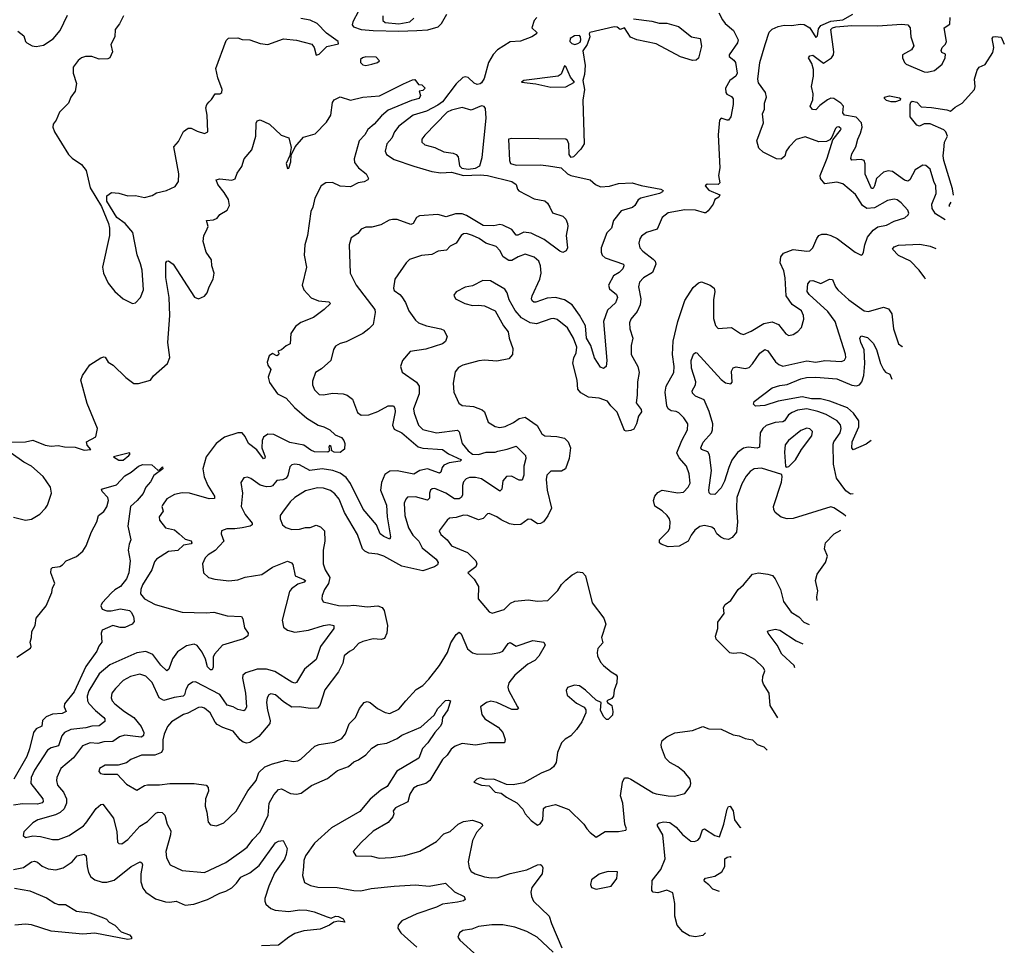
# Model space of a CAD drawing. Extents: x 1995161 to 2088924, y 769148 to 906007.
# Tile 148 of 256: x 2050147 to 2056687, y 783321 to 789469. Entities that reach past the tile are written whole.
import ezdxf

# ---------------------------------------------------------------- set-up
doc = ezdxf.new("R2010")
doc.units = 0

msp = doc.modelspace()

# ---------------------------------------------------------------- linework, layer by layer
at = {"layer": '0CON20XD'}
for points in [[(2052398.2, 789525), (2052358.7, 789455), (2052355.4, 789435), (2052362.8, 789422.8), (2052414.3, 789404.3), (2052495, 789397.3), (2052665, 789392.3), (2052785, 789397.3), (2052857.2, 789402.8), (2052927.2, 789422.8), (2052948.4, 789445), (2052983.1, 789506.9)], [(2050135, 789393.8), (2050173.1, 789363.1), (2050184.5, 789325), (2050193.5, 789315), (2050229.5, 789295), (2050255, 789290.6), (2050305, 789299.9), (2050368.1, 789341.9), (2050415, 789398.1), (2050465, 789500)], [(2050837.1, 789495), (2050809.2, 789440.8), (2050780, 789405), (2050777.5, 789355), (2050752.9, 789305), (2050763.1, 789255), (2050745, 789216), (2050731.7, 789208.3), (2050675, 789207.5), (2050625, 789224), (2050584.4, 789225.6), (2050556.7, 789215), (2050535, 789198), (2050502.5, 789155), (2050501.1, 789115), (2050522.9, 789045), (2050516, 788995), (2050486.2, 788955), (2050471.2, 788915), (2050411.2, 788855), (2050388.3, 788801.7), (2050368.6, 788775), (2050366.7, 788755), (2050378.5, 788725), (2050470.5, 788575), (2050495, 788549.2), (2050556.7, 788506.7), (2050588.1, 788468.1), (2050615, 788352.5), (2050689.1, 788229.2), (2050736.4, 788116.4), (2050743.9, 788083.9), (2050742.8, 788035), (2050697.1, 787825), (2050703.7, 787785), (2050735, 787720), (2050779, 787665), (2050835, 787615.2), (2050895, 787583.8), (2050915, 787588.9), (2050949.5, 787625), (2050968.2, 787675), (2050960, 787805), (2050948.2, 787848.2), (2050927, 787907), (2050897.1, 788055), (2050846.2, 788116.2), (2050791.2, 788155), (2050726.2, 788265), (2050725, 788300), (2050757.5, 788322.5), (2050805, 788318.1), (2050865, 788300.5), (2050915, 788301.1), (2050975, 788287.8), (2051027.6, 788302.4), (2051055, 788318.6), (2051122.5, 788335), (2051179.2, 788360.8), (2051201.2, 788395), (2051204.3, 788445), (2051171.4, 788625), (2051200.7, 788659.3), (2051235, 788726.5), (2051265, 788748.1), (2051285, 788748.8), (2051325, 788728), (2051375, 788713.3), (2051396.1, 788723.9), (2051392, 788835), (2051383, 788883), (2051388.9, 788905), (2051405.4, 788924.6), (2051421.3, 788938.7), (2051445, 788976.7), (2051475, 788977.5), (2051490, 788985), (2051491.1, 789005), (2051462.3, 789082.3), (2051450, 789145), (2051519.1, 789330.9), (2051532.7, 789347.3), (2051595, 789348.6), (2051625, 789337.3), (2051675.2, 789335.2), (2051745, 789312.1), (2051795, 789304.6), (2051898.3, 789341.7), (2051985, 789333.6), (2052086.4, 789306.4), (2052102.7, 789285), (2052115, 789233.3), (2052135, 789240), (2052187.8, 789292.2), (2052265, 789310), (2052262.5, 789325), (2052185, 789380), (2052123.3, 789445), (2052075, 789466.7), (2052015, 789476.8)], [(2052558.1, 789495), (2052559.2, 789465), (2052575, 789451.8), (2052665, 789442.8), (2052738, 789455), (2052765, 789479.2)], [(2053582.5, 789485), (2053563.3, 789465), (2053547.5, 789415), (2053582.5, 789385), (2053580, 789375), (2053547.5, 789355), (2053472.7, 789327.3), (2053405, 789322), (2053320.7, 789269.3), (2053291.4, 789238.6), (2053260.3, 789185), (2053231.5, 789078.5), (2053215, 789050.9), (2053205, 789042.5), (2053185, 789039.2), (2053165, 789048.2), (2053125.5, 789085.5), (2053105, 789089.5), (2053090.5, 789085), (2053045, 789043.3), (2052955, 788924), (2052925, 788901.3), (2052849.1, 788860.9)], [(2054791.2, 789515), (2054815, 789467.5), (2054832.9, 789445), (2054888.5, 789398.5), (2054919.2, 789335), (2054914.4, 789315), (2054858.5, 789235), (2054858.9, 789225), (2054890.8, 789200.8), (2054901.9, 789185), (2054911.6, 789115), (2054904.5, 789095), (2054864.6, 789065), (2054835.7, 789015), (2054836.9, 788985), (2054844.4, 788975), (2054875, 788960), (2054885, 788943.8), (2054885.7, 788905), (2054869.5, 788825), (2054855, 788802.9), (2054845, 788800.9), (2054805, 788815.5), (2054795, 788802.5), (2054785.6, 788705), (2054797.7, 788485), (2054787.4, 788435), (2054797.8, 788385), (2054786, 788374), (2054714, 788376), (2054700, 788365), (2054725, 788336.7), (2054796.7, 788305), (2054789.5, 788290.5), (2054764, 788276), (2054752, 788245), (2054720.5, 788199.5), (2054705, 788187.5), (2054695, 788187.1), (2054635, 788204.5), (2054565, 788205.4), (2054455, 788186.4), (2054414.3, 788155), (2054381.3, 788078.7), (2054310, 788055), (2054277.9, 788032.1), (2054265, 788013.3), (2054258.6, 787985), (2054264.7, 787954.7), (2054285, 787931.9), (2054355, 787878.9), (2054367.3, 787865), (2054372.3, 787845), (2054349, 787791), (2054290, 787755), (2054262.9, 787725), (2054257.3, 787695), (2054271.5, 787615), (2054268.8, 787575), (2054249.1, 787530.9), (2054205, 787479.2), (2054197.5, 787455), (2054198.5, 787415), (2054219.1, 787355), (2054207.9, 787305), (2054209.1, 787245), (2054252.7, 787165), (2054261.8, 787125), (2054250.4, 787065), (2054247.9, 786975), (2054241.4, 786925), (2054275, 786880), (2054277.8, 786865), (2054256.5, 786835), (2054244.6, 786785.4), (2054225, 786750), (2054205, 786740), (2054175, 786736), (2054165, 786741.2), (2054115, 786863.1), (2054072.9, 786905), (2054052, 786935), (2053995, 786955.4), (2053925, 786961.5), (2053875, 786990), (2053854.4, 787015), (2053850.6, 787075), (2053821.2, 787188.8), (2053827.1, 787222.9), (2053843.4, 787256.6), (2053846.5, 787295), (2053825.2, 787355), (2053785, 787421.6), (2053717.7, 787477.7), (2053695, 787485.5), (2053675, 787483.5), (2053580.5, 787449.5), (2053537.5, 787455), (2053480.1, 787490.1), (2053437.2, 787537.2), (2053398.7, 787608.7), (2053384.2, 787655), (2053369.7, 787679.7), (2053274.1, 787735.9), (2053223.6, 787736.4), (2053155, 787702.5), (2053105, 787692.5), (2053045, 787662.5), (2053030.7, 787639.3), (2053042.5, 787615), (2053102.5, 787585), (2053155, 787571.4), (2053195, 787574.2), (2053235, 787568), (2053305.6, 787535.6), (2053360.8, 787435), (2053390.8, 787395), (2053397.5, 787355), (2053421.4, 787285), (2053420, 787245), (2053395, 787216), (2053315, 787200.8), (2053235, 787207.3), (2053195.8, 787204.2), (2053090, 787175), (2053061.7, 787158.3), (2053038.8, 787131.2), (2053025.8, 787055), (2053030, 786995), (2053062.7, 786922.7), (2053085.7, 786905.7), (2053160.9, 786900.9), (2053218.8, 786878.8), (2053235, 786863.8), (2053258.6, 786795), (2053305, 786766.5), (2053335, 786760.4), (2053372.4, 786767.6), (2053427, 786793), (2053465, 786821.4), (2053505, 786828.8), (2053584.1, 786774.1), (2053615, 786718.8), (2053634.6, 786704.6), (2053715, 786701.3), (2053765, 786689.5), (2053790.6, 786665), (2053804.5, 786624.5), (2053796.9, 786555), (2053772.9, 786485), (2053745, 786470.9), (2053675, 786471.1), (2053648.6, 786445), (2053642.7, 786415), (2053649.3, 786345), (2053678.9, 786225), (2053655, 786173.1), (2053626.1, 786133.9), (2053605, 786122.5), (2053585, 786121.4), (2053545, 786148.6), (2053525, 786152.5), (2053475, 786116.9), (2053435, 786113.8), (2053400.9, 786120.9), (2053345, 786146.7), (2053315, 786167.8), (2053265, 786190), (2053255, 786188), (2053224.7, 786155.3), (2053195, 786146.2), (2053123.8, 786175), (2053095, 786177.5), (2053045, 786162.2), (2053002.1, 786157.9), (2052985, 786144), (2052932, 786075), (2052945, 786050), (2052985, 786014.2), (2053015.8, 785975), (2053120, 785930), (2053175.7, 785875), (2053182.9, 785855), (2053175.8, 785835), (2053122.5, 785795), (2053165, 785752.5), (2053194.3, 785705), (2053192.6, 785622.6), (2053265, 785536.2), (2053285, 785528), (2053365, 785551.2), (2053406.1, 785593.9), (2053435, 785607.5), (2053525, 785615.6), (2053585, 785608.1), (2053655, 785612.5), (2053721.3, 785678.7), (2053745, 785718.8), (2053774.3, 785745.7), (2053817, 785783), (2053855, 785800.8), (2053885, 785798), (2053903.8, 785775), (2053950, 785595), (2054026, 785495), (2054039.2, 785455), (2054010.8, 785365), (2054019.3, 785330.7), (2053987.2, 785292.8), (2053981.5, 785265), (2053985, 785243.3), (2054005, 785201.2), (2054025, 785178.8), (2054075, 785136.7), (2054108.8, 785118.8), (2054115.9, 785105.9), (2054114, 785065), (2054095.6, 785015), (2054090, 784975), (2054078.8, 784961.2), (2054047.5, 784945), (2054050, 784935), (2054080, 784915), (2054086.7, 784875), (2054085, 784850), (2054055, 784820), (2054045, 784820), (2054025, 784840), (2054003.6, 784883.6), (2054010, 784935), (2053975, 784948.8), (2053905, 785015.7), (2053865, 785044.3), (2053831.2, 785048.8), (2053786.1, 785033.9), (2053776.1, 785013.9), (2053783.1, 784983.1), (2053845, 784930), (2053895, 784903.3), (2053906.7, 784885), (2053906.2, 784865), (2053881.2, 784805), (2053846.2, 784755), (2053807.5, 784712.5), (2053769.7, 784690.3), (2053746.2, 784665), (2053718.1, 784601.9), (2053710, 784535), (2053692.5, 784507.5), (2053670.2, 784489.8), (2053611.2, 784465), (2053495, 784400.6), (2053425, 784387.1), (2053380.3, 784390.3), (2053295, 784423.8), (2053245, 784422.5), (2053205, 784433.3), (2053182.5, 784425), (2053162.5, 784405), (2053215, 784383.8), (2053265, 784380), (2053305, 784338.8), (2053345, 784331.2), (2053380, 784305), (2053448.1, 784268.1), (2053488.8, 784225), (2053504, 784195), (2053545, 784150), (2053585, 784120), (2053603, 784127), (2053622.5, 784155), (2053625, 784230), (2053638.3, 784241.7), (2053705, 784256.7), (2053795, 784222.9), (2053893.8, 784125), (2053914, 784094)], [(2054224.6, 789474.6), (2054345, 789459.8), (2054395, 789446.2), (2054445, 789446.5), (2054522.9, 789425), (2054610, 789355), (2054666, 789345), (2054674.5, 789294.5), (2054655.3, 789214.7), (2054639.1, 789200.9), (2054615, 789198.2), (2054535, 789222.6), (2054375, 789308.1), (2054244.9, 789334.9), (2054204.1, 789354.1), (2054165, 789416.2), (2054135, 789404), (2054115, 789420.6), (2054095, 789422.9), (2053933.8, 789385), (2053928.8, 789375), (2053933.8, 789355), (2053916.2, 789305), (2053886.9, 789263.1), (2053901.8, 789165), (2053898.7, 789105), (2053887.8, 789065), (2053898.6, 789005), (2053886.2, 788935), (2053896.5, 788645), (2053875, 788610), (2053825, 788557.5), (2053810, 788555), (2053797.5, 788575), (2053794, 788645), (2053786, 788666), (2053775, 788676.2), (2053415, 788680.8), (2053393.8, 788675), (2053400.8, 788535), (2053406.7, 788515), (2053445, 788503.8), (2053605, 788504.5), (2053658.9, 788498.9), (2053744.3, 788484.3), (2053786.2, 788445), (2053808, 788435), (2053935.8, 788405), (2053971.4, 788375), (2054005, 788359.6), (2054065, 788362.9), (2054125, 788382), (2054215, 788385.9), (2054275, 788368.2), (2054404.4, 788344.4), (2054421.2, 788335), (2054416, 788325), (2054396.2, 788315), (2054272, 788285), (2054255, 788272.9), (2054232.2, 788235), (2054217.3, 788222.7), (2054141.1, 788198.9), (2054090, 788135), (2054077.1, 788085), (2054045.8, 788054.2), (2054009.5, 787955), (2054008.9, 787925), (2054015.7, 787905), (2054035, 787888.5), (2054157.1, 787845), (2054160, 787835), (2054152.7, 787815), (2054129, 787791), (2054091.9, 787768.1), (2054056.7, 787705), (2054065, 787681.4), (2054110.8, 787645), (2054118.4, 787625), (2054105, 787587.8), (2054050, 787540), (2054024.5, 787465), (2054046.9, 787205), (2054043.1, 787165), (2054025, 787152.7), (2054005, 787162.2), (2053963.7, 787223.7), (2053941.2, 787305), (2053911.2, 787355), (2053905.4, 787435), (2053865, 787507.1), (2053815.5, 787575), (2053765, 787608.1), (2053705, 787624.7), (2053650.7, 787619.3), (2053575, 787592), (2053562.1, 787592.1), (2053551, 787601), (2053546.1, 787615), (2053550.7, 787635), (2053602.5, 787745)], [(2055633, 786171.6), (2055619.2, 786185), (2055555, 786227.5), (2055535, 786234.2), (2055285, 786155.9), (2055245, 786154.6), (2055204, 786165), (2055165, 786195.7), (2055155.4, 786215), (2055154, 786235), (2055206.4, 786396.4), (2055212, 786432), (2055208.8, 786448.8), (2055075, 786489.4), (2055025, 786486.5), (2054998.3, 786468.3), (2054971.9, 786438.1), (2054944.1, 786385.9), (2054910.9, 786295), (2054907.1, 786225), (2054915.4, 786135), (2054907.5, 786065), (2054880.1, 786029.9), (2054855, 786017.7), (2054825, 786021.2), (2054803.1, 786033.1), (2054776.9, 786055), (2054761.9, 786085), (2054745, 786099.5), (2054695, 786109.5), (2054665, 786103.1), (2054631.2, 786078.8), (2054606.5, 786045), (2054587.8, 786005), (2054527.5, 785972.5), (2054455, 785967.5), (2054406.7, 785985), (2054396.2, 785995), (2054396, 786015), (2054456.2, 786073.8), (2054465.3, 786095), (2054467.2, 786135), (2054462.9, 786155), (2054447.3, 786175), (2054415, 786206.4), (2054365, 786238.8), (2054356.7, 786275), (2054364.4, 786305), (2054385, 786328.9), (2054415, 786343.3), (2054517.4, 786327.4), (2054555, 786331.3), (2054586.9, 786365), (2054599.1, 786390.9), (2054593.8, 786453.8), (2054574.7, 786504.7), (2054528.1, 786558.1), (2054512.4, 786592.4), (2054545, 786674.2), (2054582.5, 786745), (2054584.5, 786784.5), (2054558.6, 786825), (2054525, 786858.1), (2054506.9, 786866.9), (2054475, 786870.5), (2054454, 786884), (2054444.5, 786905), (2054433.1, 786995), (2054441.8, 787035), (2054490.6, 787125), (2054493.5, 787166.5), (2054483.3, 787245), (2054486.9, 787335), (2054517.1, 787465), (2054564.4, 787605), (2054619.8, 787690.2), (2054655, 787720.8), (2054675, 787727.1), (2054733.3, 787705), (2054760, 787685), (2054764.3, 787665), (2054755, 787607.5), (2054754.7, 787484.7), (2054768.3, 787438.3), (2054785, 787418), (2054875, 787425.6), (2054935, 787384), (2054955, 787378.6), (2055005, 787400.7), (2055088.7, 787451.3), (2055145, 787461.9), (2055186.2, 787445), (2055235, 787382), (2055255, 787372), (2055285, 787378), (2055315, 787398), (2055340, 787425), (2055355, 787480), (2055352.9, 787505), (2055340, 787535), (2055276.6, 787576.6), (2055237.1, 787635), (2055232.2, 787755), (2055222.3, 787802.3), (2055198.5, 787855), (2055202.5, 787895), (2055220.8, 787919.2), (2055285, 787943.2), (2055375, 787931.1), (2055395.4, 787934.6), (2055414.3, 787955), (2055441.4, 788015), (2055454.5, 788035.5), (2055475, 788045.6), (2055505, 788045.5), (2055535, 788036.5), (2055575.8, 788015), (2055695, 787924.3), (2055735, 787906.2), (2055745, 787910), (2055752, 787925), (2055759.5, 787975), (2055778.2, 788025), (2055815, 788071.9), (2055847.2, 788092.8), (2055905, 788105.6), (2055955, 788131.4), (2056025, 788154), (2056047.7, 788172.3), (2056053.3, 788185), (2056046.7, 788205), (2056002.6, 788252.6), (2055975, 788271.9), (2055955, 788277.5), (2055911.9, 788268.1), (2055825, 788218.8), (2055774, 788215), (2055745.5, 788235), (2055698.3, 788308.3), (2055615, 788379.4), (2055575, 788389.6), (2055495, 788378.2), (2055466.9, 788415), (2055464.6, 788435), (2055510.3, 788550.3), (2055548.8, 788671.2), (2055598.8, 788735), (2055602.5, 788745), (2055588.3, 788758.3), (2055575, 788756.2), (2055565, 788746.2), (2055541.2, 788688.8), (2055527.7, 788672.3), (2055505, 788660), (2055455, 788658.9), (2055365, 788691.8), (2055305, 788672.5), (2055258.1, 788625), (2055238.6, 788595), (2055227.9, 788562.1), (2055205, 788542.9), (2055173.8, 788545), (2055085, 788590), (2055055.4, 788615.4), (2055041.9, 788665), (2055086.9, 788785), (2055080.3, 788845), (2055094.6, 788875), (2055093.6, 788915), (2055106.9, 788955), (2055100, 788985), (2055055, 789050), (2055049.8, 789075), (2055063.9, 789185), (2055099.2, 789305), (2055125, 789386.8), (2055145, 789407.4), (2055185.6, 789425), (2055225, 789433.4), (2055275, 789430), (2055331.3, 789438.7), (2055356.4, 789436.4), (2055394.1, 789414.2), (2055435, 789350), (2055445, 789362.5), (2055451.8, 789408.2), (2055468.3, 789431.7), (2055535, 789460.2), (2055615, 789469.2), (2055680, 789505)], [(2056294.8, 788140.3), (2056230.1, 788180.1), (2056208.5, 788215), (2056206.3, 788243.7), (2056234.7, 788315), (2056230.9, 788365), (2056219.6, 788395), (2056195, 788477.5), (2056165, 788500.8), (2056145, 788502.5), (2056095, 788472.5), (2056059.6, 788405), (2056045, 788396), (2056023.4, 788403.4), (2055945, 788460.9), (2055915, 788465.5), (2055885, 788457.3), (2055836.7, 788415), (2055824.7, 788365), (2055815, 788347.9), (2055805, 788347.1), (2055763.1, 788443.1), (2055762.7, 788512.7), (2055755.7, 788535), (2055735, 788541.2), (2055675, 788536.9), (2055667.9, 788547.9), (2055675, 788578.6), (2055699.6, 788625), (2055713.3, 788675), (2055732, 788715), (2055741.5, 788755), (2055737.8, 788785), (2055702.1, 788822.1), (2055625, 788835.6), (2055615, 788850), (2055619.2, 788895), (2055600.9, 788915), (2055555, 788947), (2055535, 788947.5), (2055513.4, 788936.6), (2055460.9, 788899.1), (2055435, 788870), (2055413, 788873), (2055397.5, 788895), (2055413.8, 788936.2), (2055417.1, 788977.1), (2055406.7, 789026.7), (2055418.7, 789095), (2055419.1, 789139.1), (2055409.2, 789179.2), (2055385.6, 789215), (2055395, 789230), (2055415, 789232.7), (2055485, 789180), (2055539.6, 789215), (2055552.3, 789235), (2055554.6, 789255), (2055534.7, 789404.7), (2055545.4, 789415), (2055567.8, 789422.2), (2055675, 789430.9), (2055845, 789428.3), (2056005, 789439.7), (2056045.4, 789435.4), (2056061.6, 789415), (2056065.4, 789355), (2056084.7, 789295), (2056069.9, 789270.1), (2056010.4, 789235), (2056009.7, 789215), (2056023.1, 789185), (2056035, 789174.8), (2056155, 789123.8), (2056175, 789121.4), (2056222.9, 789132.9), (2056274.5, 789175), (2056294.4, 789215), (2056295, 789240), (2056272.3, 789252.3), (2056266.7, 789265), (2056273.3, 789285), (2056295, 789306.2), (2056302.9, 789325), (2056287.5, 789415), (2056325, 789440), (2056326.1, 789483.9)], [(2053835, 789305.7), (2053855, 789310.8), (2053869.1, 789320.9), (2053874, 789335), (2053872, 789355), (2053865, 789363.8), (2053832.9, 789362.9), (2053802.9, 789345), (2053801.4, 789325), (2053815, 789311.4), (2053835, 789305.7)], [(2056350.1, 788304.7), (2056343.2, 788345), (2056284.8, 788534.8), (2056280.6, 788565), (2056286, 788604), (2056290.2, 788655), (2056308.3, 788695), (2056298.8, 788725), (2056285, 788736.9), (2056195, 788776.7), (2056155, 788777.5), (2056123.1, 788763.1), (2056105, 788769.2), (2056062.1, 788825), (2056060.4, 788905), (2056065, 788922), (2056075, 788928.1), (2056105, 788922.5), (2056135, 788890), (2056203.2, 788886.8), (2056305, 788871.4), (2056328.8, 788861.2), (2056361, 788889), (2056406, 788914), (2056488.9, 789005), (2056494.1, 789025), (2056489.1, 789075), (2056507.5, 789135), (2056520.6, 789155), (2056558.6, 789171.4), (2056609.6, 789250.4), (2056617.1, 789285), (2056606.4, 789343.6), (2056613.3, 789355), (2056625, 789358.8), (2056665, 789352.5), (2056686.7, 789306.1)], [(2052445.7, 789165.7), (2052485, 789174.5), (2052523.3, 789185), (2052536.7, 789195), (2052515, 789220), (2052445, 789223.3), (2052422.9, 789217.1), (2052410, 789205), (2052411.4, 789185), (2052425, 789170), (2052445.7, 789165.7)], [(2053675, 789021.2), (2053775, 789024.3), (2053832.5, 789055), (2053805, 789087.5), (2053775, 789157.5), (2053765, 789162.5), (2053742.3, 789107.7), (2053722.5, 789095), (2053495, 789066.2), (2053480, 789055), (2053575, 789043.3), (2053675, 789021.2)], [(2050085, 786662.5), (2050185.5, 786664.5), (2050235, 786676.9), (2050315, 786642.5), (2050355, 786636.7), (2050402.1, 786642.1), (2050445, 786631.9), (2050515, 786630.9), (2050575, 786610), (2050620, 786615), (2050595, 786642.5), (2050591.2, 786665), (2050652.3, 786697.7), (2050662.5, 786755), (2050595, 786920), (2050552.5, 787075), (2050563.4, 787105), (2050613.4, 787176.7), (2050685, 787223.8), (2050705, 787230.8), (2050715, 787226.7), (2050733.8, 787195), (2050766.7, 787175), (2050852.3, 787092.3), (2050905, 787053.3), (2050935, 787052), (2051014.4, 787075.6), (2051035.6, 787104.4), (2051129.2, 787185), (2051144.3, 787225), (2051131.1, 787325), (2051144.5, 787505.5), (2051140, 787625), (2051117.6, 787757.6), (2051117.5, 787855), (2051125, 787866.2), (2051135, 787868), (2051165.5, 787845.5), (2051307.3, 787627.3), (2051335, 787616.2), (2051375, 787632), (2051391.4, 787655), (2051404.5, 787695), (2051431.5, 787745), (2051438.2, 787785), (2051421.8, 787835), (2051421.5, 787875), (2051384.7, 787925), (2051366.4, 787995), (2051370, 788035), (2051386.1, 788063.9), (2051397.7, 788095), (2051386.7, 788135), (2051435, 788140.5), (2051458.2, 788151.8), (2051475, 788175.7), (2051525.6, 788205), (2051540.9, 788235), (2051532.9, 788275), (2051505, 788322.2), (2051462.5, 788375), (2051450.8, 788405), (2051475, 788412.2), (2051555, 788403.1), (2051577.3, 788412.7), (2051590.5, 788449.5), (2051621.3, 788495), (2051638.6, 788545), (2051688.9, 788605), (2051714.4, 788695), (2051718.3, 788781.7), (2051725, 788796.7), (2051745, 788804), (2051805, 788775.6), (2051883.2, 788703.2), (2051934.4, 788684.4), (2051948.9, 788621.1), (2051941.7, 788568.3), (2051916.9, 788515), (2051925, 788480), (2051935, 788483.3), (2051947.5, 788525), (2051950, 788570), (2051977.5, 788625), (2052031.7, 788688.3), (2052108.2, 788711.8), (2052185, 788788), (2052214.4, 788835), (2052225, 788920), (2052235, 788937.5), (2052275, 788956.7), (2052345, 788935.7), (2052425, 788955.6), (2052536.9, 788963.1), (2052695, 789042.9), (2052755, 789070), (2052771.7, 789071.7), (2052795, 789040), (2052817, 789037), (2052840, 789015), (2052825, 789000), (2052800, 788995), (2052810, 788965), (2052800, 788945), (2052748.3, 788931.7), (2052595, 788869.1), (2052549.3, 788830.7), (2052501.9, 788775), (2052459.7, 788740.3), (2052439.2, 788705), (2052402.2, 788665), (2052368, 788545), (2052371.1, 788521.1), (2052396.4, 788486.4), (2052448.8, 788445), (2052462.5, 788415), (2052460, 788405), (2052435, 788392), (2052394.1, 788385.9), (2052345, 788358.8), (2052275, 788362.9), (2052225, 788387.1), (2052180, 788385), (2052149.2, 788365), (2052108, 788285), (2052094, 788225), (2052080, 788195), (2052057.5, 788035), (2052040, 787975), (2052035.9, 787905.9), (2052052, 787825), (2052022, 787705), (2052033.8, 787675), (2052081.7, 787621.7), (2052131.8, 787601.8), (2052200, 787595), (2052211.2, 787585), (2052169.2, 787545), (2052097.8, 787492.2), (2052015, 787457.1), (2051979.3, 787430.7), (2051947.5, 787385), (2051944.3, 787315.7), (2051916, 787304), (2051885, 787276.7), (2051861.7, 787268.3), (2051867.5, 787255), (2051865, 787242.5), (2051855, 787237.5), (2051825, 787252.5), (2051804.3, 787235.7), (2051789.4, 787195), (2051794.3, 787175), (2051815.8, 787145.8), (2051797.8, 787095), (2051805, 787058.8), (2051858.1, 786985), (2051917.5, 786955), (2051973, 786893), (2052053.4, 786823.4), (2052128.8, 786775), (2052166.7, 786765), (2052206.7, 786745), (2052241.7, 786711.7), (2052285, 786693.3), (2052300, 786675), (2052306.2, 786655), (2052303.9, 786616.1), (2052275.5, 786594.5), (2052236.4, 786596.4), (2052220, 786605), (2052216, 786635), (2052205, 786640), (2052199.3, 786630.7), (2052204, 786605), (2052193.4, 786596.6), (2052105, 786599.8), (2052079.4, 786609.4), (2052035, 786643.3), (2051940.8, 786660.8), (2051835, 786713.6), (2051795, 786716.5), (2051765, 786695.8), (2051756.7, 786675), (2051754.2, 786625), (2051776.7, 786565), (2051774, 786556), (2051765, 786552.5), (2051722.5, 786612.5), (2051667.1, 786655), (2051645, 786701.2), (2051624.1, 786724.1), (2051596.1, 786726.1), (2051506.7, 786696.7), (2051452.5, 786655), (2051384.4, 786565), (2051363.6, 786486.4), (2051372.3, 786432.3), (2051395.5, 786375), (2051440.8, 786305), (2051441.2, 786288.8), (2051405, 786287.3), (2051275, 786324.6), (2051225, 786327.5), (2051174, 786315), (2051125, 786285.8), (2051094.4, 786245), (2051091.4, 786235), (2051098.8, 786205), (2051073.6, 786166.4), (2051075.6, 786145), (2051114.7, 786094.7), (2051175, 786081.1), (2051205.2, 786055.2), (2051245, 786019.4), (2051285, 786007.5), (2051289.4, 785995), (2051285, 785988), (2051235, 785978.9), (2051197.2, 785942.8), (2051135, 785937.7), (2051054.4, 785885), (2051042.1, 785867.9), (2051025.4, 785815), (2050962.1, 785715), (2050951.1, 785685), (2050949.2, 785655), (2050975, 785622.9), (2051045.5, 785585.5), (2051225, 785534.5), (2051385, 785528.9), (2051435.6, 785534.4), (2051525, 785509.5), (2051620, 785505), (2051629.1, 785489.1), (2051639.8, 785429.8), (2051664.3, 785395), (2051662.9, 785377.1), (2051634.2, 785355.8), (2051494.3, 785315.7), (2051441.1, 785255), (2051432.1, 785235), (2051431.5, 785168.5), (2051425, 785150), (2051415, 785150.8), (2051395, 785170.8), (2051381.2, 785221.2), (2051359.1, 785269.1), (2051325, 785312.9), (2051305, 785321.1), (2051255, 785309.4), (2051195, 785270.8), (2051160.8, 785225), (2051137.3, 785155), (2051125, 785143.3), (2051085, 785181.5), (2051031.9, 785251.9), (2050985, 785273.1), (2050925, 785264.6), (2050744.8, 785185.2), (2050673.8, 785125), (2050605, 785010.8), (2050593.8, 784975), (2050596.4, 784945), (2050606.4, 784926.4), (2050649.9, 784879.9), (2050705.6, 784835), (2050712.9, 784825), (2050711.7, 784808.3), (2050675, 784780), (2050625, 784777.1), (2050586.4, 784766.4), (2050486.1, 784753.9), (2050445, 784733.8), (2050427.3, 784712.8), (2050405, 784645.6), (2050355, 784632), (2050332, 784618), (2050244.7, 784485), (2050222.5, 784435), (2050221.2, 784395), (2050301.2, 784295), (2050303, 784277), (2050295, 784266.7), (2050265, 784259.5), (2050165, 784261.7), (2050105, 784252.9)], [(2055935, 788923.5), (2055905, 788932.5), (2055890, 788945), (2055890, 788955), (2055925, 788963.3), (2055990.6, 788950.6), (2055998, 788945), (2055994, 788935), (2055965, 788924.6), (2055935, 788923.5)], [(2053125, 788477.4), (2053175, 788482.9), (2053202, 788498), (2053217.6, 788555), (2053244.6, 788815), (2053240.5, 788880.5), (2053231.9, 788891.9), (2053215, 788898.1), (2053145, 788867.7), (2053085, 788885.6), (2053015, 788868.8), (2052985, 788855.3), (2052837.6, 788702.4), (2052818.6, 788675), (2052817.5, 788655), (2052838.2, 788638.2), (2052905, 788620.5), (2052965, 788591.5), (2053025, 788583.6), (2053045, 788574.6), (2053058.4, 788558.4), (2053068.5, 788498.5), (2053083.9, 788483.9), (2053125, 788477.4)], [(2052849.1, 788860.9), (2052760.6, 788835), (2052665, 788762.9), (2052635.6, 788725), (2052617.7, 788682.3), (2052585, 788644), (2052574.5, 788595), (2052584.1, 788574.1), (2052635, 788541.5), (2052765, 788495.4), (2052885, 788461.2), (2052945, 788452.4), (2053015, 788455.6), (2053095, 788434.8), (2053205, 788438.9), (2053255, 788433.9), (2053415.7, 788395), (2053444.5, 788375), (2053452.7, 788342.7), (2053461.7, 788331.7), (2053565, 788278.6), (2053635.3, 788265.3), (2053651.7, 788251.7), (2053666.9, 788225), (2053685, 788186.5), (2053755, 788164.5), (2053773.8, 788145), (2053785.7, 788115.7), (2053788.4, 788095), (2053777.3, 788035), (2053785.3, 787955), (2053776.8, 787935), (2053755, 787923.1), (2053735, 787931.8), (2053629.3, 788009.3), (2053545, 788051.3), (2053495, 788057.6), (2053455, 788038.5), (2053445, 788039.2), (2053414.6, 788075), (2053355, 788105.3), (2053335, 788108.9), (2053295, 788101.1), (2053225, 788101.9), (2053115, 788169.2), (2053085, 788180), (2053040.3, 788179.7), (2052979.3, 788159.3), (2052925, 788175.3), (2052803.2, 788166.8), (2052782.9, 788155), (2052760.8, 788115), (2052745, 788108.9), (2052655, 788142.5), (2052623.2, 788143.2), (2052601.9, 788138.1), (2052545, 788107.8), (2052485, 788091.4), (2052445, 788090.8), (2052415, 788078), (2052391.7, 788048.3), (2052349.2, 788020.8), (2052335.8, 787975), (2052341.4, 787785), (2052381.9, 787705), (2052505.6, 787545), (2052508.1, 787525), (2052494, 787445), (2052466, 787415), (2052425, 787384.3), (2052315, 787328.6), (2052275, 787318), (2052245, 787301.2), (2052231.2, 787278.8), (2052213.8, 787205), (2052150.5, 787149.5), (2052112.5, 787125), (2052090.7, 787069.3), (2052090.8, 787045), (2052105, 787010), (2052135, 786980.8), (2052165, 786977.1), (2052225, 786988.1), (2052295, 786983.3), (2052321.2, 786975), (2052358.3, 786948.3), (2052390.3, 786860.3), (2052415, 786842.9), (2052465.8, 786845.8), (2052525.8, 786865.8), (2052595, 786904.5), (2052628.8, 786905), (2052638.9, 786888.9), (2052641.5, 786865), (2052622, 786775), (2052635, 786749.6), (2052684.1, 786724.1), (2052792.9, 786632.9), (2052825, 786624), (2052955.3, 786615.3), (2052995, 786585.3), (2053081.2, 786545), (2053072.5, 786537.5), (2052999.4, 786525), (2052965, 786509.7), (2052952, 786495), (2052945, 786464), (2052935, 786456.7), (2052855, 786485.9), (2052805, 786475.5), (2052765, 786450.5), (2052655, 786472.5), (2052605, 786470.6), (2052572.5, 786447.5), (2052548.9, 786395), (2052544.3, 786344.3), (2052582.3, 786245), (2052586.8, 786166.8), (2052609.2, 786035), (2052605, 786018.8), (2052565, 786035.6), (2052540, 786055), (2052516.4, 786115), (2052428.4, 786218.4), (2052345, 786388.9), (2052315, 786427.5), (2052275, 786456.4), (2052225.8, 786475.8), (2052155, 786486.8), (2052074.8, 786474.8), (2052005, 786512.1), (2051975, 786517.5), (2051955, 786511.9), (2051941.5, 786498.5), (2051928.7, 786441.3), (2051917, 786423), (2051895, 786412.7), (2051855, 786408.9), (2051826.8, 786373.2), (2051815, 786367.7), (2051785, 786367.3), (2051745, 786378.2), (2051681.7, 786421.7), (2051659.7, 786430.3), (2051634.5, 786425.5), (2051615.6, 786395), (2051626.4, 786325), (2051618.5, 786235), (2051645, 786182.9), (2051691.9, 786125), (2051691.4, 786115), (2051676.7, 786105), (2051625, 786094.6), (2051575, 786086.8), (2051523.1, 786086.9), (2051488, 786075), (2051485.6, 786055), (2051503.3, 786005), (2051445.9, 785944.1), (2051398.6, 785915), (2051378.1, 785895), (2051360.8, 785855), (2051368, 785795), (2051400, 785765), (2051442.4, 785752.4), (2051535, 785742.5), (2051595, 785749.4), (2051645, 785765.6), (2051755, 785784.4), (2051825, 785833.5), (2051925, 785871.9), (2051951.9, 785861.9), (2051960.3, 785850.3), (2051975.8, 785775), (2052035, 785751.4), (2052044, 785745), (2052036.7, 785733.3), (2051995, 785719.5), (2051951.3, 785688.7), (2051938.3, 785671.7), (2051890.2, 785479.8), (2051899.4, 785435), (2051925.3, 785415.3), (2051975, 785401.5), (2052065, 785414.2), (2052165, 785446.2), (2052205, 785451.5), (2052234.2, 785445), (2052232.5, 785425), (2052145.5, 785305), (2052115, 785218.8), (2052039.2, 785155), (2051985, 785066), (2051975, 785061.9), (2051955, 785068.1), (2051840.4, 785140.4), (2051785, 785155.9), (2051724.2, 785155.8), (2051648.2, 785131.8), (2051629.2, 785115), (2051626.9, 785095), (2051646.9, 784995), (2051652.2, 784905), (2051645.4, 784884.6), (2051635, 784879.2), (2051595, 784887.3), (2051565, 784904.4), (2051525.4, 784915.4), (2051475, 784986.4), (2051315, 785070.6), (2051295, 785068.1), (2051265, 785050), (2051249.4, 785020.6), (2051241.4, 784985), (2051233, 784977), (2051172.3, 784967.7), (2051105, 784946.2), (2051073.2, 784965), (2051026, 785066), (2050985, 785109.2), (2050945, 785122.5), (2050882.3, 785107.7), (2050835, 785079.2), (2050782.8, 785027.2), (2050759.6, 784995), (2050753.6, 784965), (2050760.5, 784945), (2050779.5, 784925), (2050843.5, 784873.5), (2050905.2, 784835.2), (2050953.7, 784775), (2050971.3, 784735), (2050968.5, 784715), (2050955, 784704.6), (2050915, 784707.5), (2050845, 784716), (2050808.5, 784705), (2050765, 784674), (2050705, 784672.5), (2050665, 784661.7), (2050614.2, 784665.8), (2050564.7, 784645.3), (2050505, 784565.5), (2050420, 784495), (2050392.5, 784435), (2050390.8, 784415), (2050398.6, 784385), (2050437.4, 784337.4), (2050456.7, 784295), (2050456.8, 784265), (2050441.3, 784228.7), (2050416.5, 784203.5), (2050385, 784187.3), (2050267.5, 784155), (2050235, 784134.3), (2050174.2, 784075), (2050169.5, 784049.5), (2050185, 784038), (2050235, 784047.8), (2050285, 784043.5), (2050365, 784022.9), (2050405, 784023.1), (2050475, 784051.5), (2050569.4, 784115), (2050587, 784133), (2050655, 784230), (2050685, 784257.1), (2050698.9, 784258.9), (2050770.6, 784165), (2050791.1, 784075), (2050796.1, 784006.1), (2050805, 783996.7), (2050825, 783996), (2050864.3, 784025), (2050945, 784113.1), (2050995, 784144.4), (2051051.5, 784198.5), (2051065.6, 784205.6), (2051093.4, 784203.4), (2051111.4, 784185), (2051125.6, 784125), (2051150.6, 784080.6), (2051148.8, 784055), (2051117.9, 783945), (2051122, 783902), (2051146.2, 783855), (2051225, 783818.6), (2051375, 783804.4), (2051515, 783872.2), (2051622.6, 783947.4), (2051656.9, 783973.1), (2051694.4, 784025), (2051742.9, 784075), (2051796.2, 784185), (2051803.8, 784265), (2051835, 784320), (2051865, 784357.1), (2051885, 784360.4), (2051945, 784329.1), (2051985, 784325.3), (2052017.2, 784332.8), (2052085, 784383.1), (2052191.7, 784428.3), (2052258, 784482), (2052331.5, 784508.5), (2052365, 784540), (2052396.6, 784553.4), (2052445, 784586.7), (2052485, 784631.2), (2052525, 784655.8), (2052585, 784664.4), (2052655, 784694.5), (2052685, 784716.4), (2052810.2, 784769.8), (2052899.1, 784850.9), (2052925, 784893.8), (2052975, 784947.5), (2052995, 784950), (2053007.5, 784945), (2052990, 784885), (2052956.1, 784833.9), (2052950, 784795), (2052940, 784775), (2052904.6, 784735.4), (2052857.8, 784665), (2052822.6, 784627.4), (2052797.1, 784565), (2052652.6, 784477.4), (2052587.5, 784375), (2052545, 784350.8), (2052475, 784292.3), (2052405, 784209.2), (2052218.2, 784101.8), (2052105, 783998.8), (2052044.6, 783915), (2052034.6, 783885), (2052032.8, 783842.8), (2052025.7, 783785), (2052039.4, 783739.4), (2052077.8, 783717.8), (2052127.4, 783707.4), (2052255, 783705.6), (2052365.6, 783685.6), (2052413.2, 783683.2), (2052481.4, 783698.6), (2052635, 783714.5), (2052775, 783721.9), (2052865.5, 783714.5), (2052975, 783734), (2053035.5, 783675.5), (2053098.8, 783645), (2053106.7, 783625), (2053093.9, 783616.1), (2053055, 783607.5), (2052955, 783595.5), (2052916.2, 783575), (2052785, 783530), (2052685, 783482.7), (2052659.5, 783455), (2052658.5, 783435), (2052677.8, 783405), (2052702.8, 783382.8), (2052785, 783309.4)], [(2056324.4, 788228.1), (2056320, 788235), (2056334, 788256.9)], [(2053602.5, 787745), (2053611.5, 787785), (2053605.3, 787835.3), (2053595.5, 787865), (2053565, 787892.9), (2053505, 787912.3), (2053458.6, 787895), (2053415, 787870), (2053395, 787870), (2053357.5, 787895), (2053335, 787935.6), (2053312.1, 787962.1), (2053242, 787985), (2053199.2, 788015), (2053155, 788036.4), (2053115, 788048.9), (2053095, 788046.9), (2053079.2, 788035), (2053045, 787986), (2053005, 787965.7), (2052981.1, 787938.9), (2052927.2, 787932.8), (2052885, 787910.6), (2052815, 787902.9), (2052735, 787876), (2052714, 787855), (2052637.5, 787745), (2052630.6, 787685), (2052635, 787671.2), (2052672.5, 787645), (2052685, 787628), (2052709.8, 787589.8), (2052731.9, 787535), (2052775, 787472.9), (2052796, 787455), (2052848, 787435), (2052945, 787416.5), (2052965, 787407.5), (2052986.7, 787365), (2052975, 787331.9), (2052955, 787317.1), (2052845, 787282), (2052740, 787265), (2052689.2, 787205), (2052676, 787165), (2052687.9, 787127.9), (2052782.4, 787062.4), (2052800, 787035), (2052801.1, 786985), (2052763.5, 786885), (2052766.5, 786855), (2052795, 786775.8), (2052825, 786746.9), (2052915, 786726.1), (2053055, 786743.3), (2053065, 786732.5), (2053084.6, 786655), (2053125.2, 786605), (2053155, 786584.3), (2053195, 786582.2), (2053245, 786596.6), (2053305, 786596.4), (2053323.6, 786603.6), (2053385, 786615.8), (2053445, 786636.4), (2053505.6, 786575), (2053507.5, 786555), (2053495.4, 786504.6), (2053494.6, 786445), (2053485, 786410.8), (2053465, 786411.5), (2053413.5, 786436.5), (2053380, 786435), (2053354.7, 786405.3), (2053349.5, 786350.5), (2053335, 786337.5), (2053215, 786418.8), (2053175, 786428.4), (2053135, 786427.7), (2053111.4, 786418.6), (2053095, 786399.2), (2053088.9, 786375), (2053088.5, 786311.5), (2053079.2, 786295), (2053065, 786286.9), (2053035, 786286.9), (2052976.4, 786325), (2052904.7, 786355.3), (2052886.6, 786353.4), (2052875.3, 786344.7), (2052867.7, 786325), (2052869.4, 786290.6), (2052855, 786278.2), (2052775, 786300.7), (2052723.1, 786296.9), (2052710.6, 786285), (2052701.4, 786258.6), (2052704.7, 786175), (2052729.3, 786095), (2052758, 786045), (2052797.9, 786005), (2052820.5, 785960.5), (2052913.1, 785885), (2052927.1, 785865), (2052920.9, 785849.1), (2052902.9, 785835), (2052825, 785808.2), (2052685, 785838.6), (2052565, 785906.7), (2052525, 785918.7), (2052465, 785925.9), (2052438.1, 785938.1), (2052424.7, 785955), (2052390.6, 786050.6), (2052304, 786195), (2052267.7, 786285), (2052240.8, 786320.8), (2052212, 786342), (2052165, 786356.7), (2052125, 786360.9), (2052045, 786340.4), (2051973.8, 786296.2), (2051942.3, 786267.7), (2051892.5, 786197.5), (2051877.5, 786175), (2051875.8, 786155), (2051892, 786115), (2051915, 786097.1), (2051955, 786083.5), (2052005, 786085.7), (2052045, 786095.6), (2052075, 786095.6), (2052115, 786112.7), (2052145, 786101.3), (2052170.3, 786075), (2052172.7, 786005), (2052161.8, 785945), (2052161.8, 785855), (2052175.4, 785815), (2052206.7, 785765), (2052197.4, 785725), (2052171.8, 785685), (2052156.7, 785645), (2052153, 785623), (2052162.5, 785602.5), (2052265, 785578.9), (2052325, 785576.1), (2052365, 785581.1), (2052455, 785569.6), (2052525, 785576.9), (2052554.3, 785565), (2052568.5, 785545), (2052588.9, 785445), (2052584.6, 785395), (2052570.2, 785359.8), (2052547.4, 785352.6), (2052495, 785356.6), (2052425, 785339.2), (2052397.5, 785325), (2052362.5, 785285), (2052337.4, 785272.6), (2052302.2, 785245), (2052292.3, 785195), (2052265, 785137.1), (2052172.6, 785017.4), (2052141.1, 784915), (2052125, 784896.9), (2052075, 784893.9), (2052005, 784904.6), (2051955, 784903.8), (2051898.1, 784938.1), (2051845, 784985.5), (2051815, 784991.9), (2051800.8, 784985), (2051789.5, 784965), (2051786.2, 784935), (2051792.7, 784882.7), (2051811.1, 784815), (2051808.6, 784795), (2051735, 784707.5), (2051675, 784668.2), (2051655, 784663.8), (2051631.2, 784671.2), (2051611.8, 784685), (2051565, 784742.5), (2051495, 784767.5), (2051458.2, 784788.2), (2051444, 784804), (2051412.7, 784865), (2051375, 784895.5), (2051355, 784903.5), (2051335, 784901.5), (2051263.5, 784863.5), (2051235, 784854.5), (2051155, 784806.4), (2051128.1, 784775), (2051105.4, 784724.6), (2051098.2, 784685), (2051098.2, 784621.8), (2051088, 784602), (2051045.3, 784584.7), (2050956.7, 784583.3), (2050885.5, 784554.5), (2050855, 784534.2), (2050801.7, 784518.3), (2050715, 784518.6), (2050676.2, 784495), (2050672, 784475), (2050683, 784463), (2050705, 784457.5), (2050795, 784458), (2050855, 784392.5), (2050925, 784351.2), (2050975, 784382.2), (2050995, 784387.9), (2051075, 784388.2), (2051145, 784396.5), (2051305, 784395.5), (2051384.2, 784384.2), (2051398.8, 784368.8), (2051400, 784345), (2051380, 784295), (2051377.8, 784245), (2051390.6, 784205), (2051399.5, 784139.5), (2051415, 784121.2), (2051455, 784113.8), (2051503.3, 784135), (2051585, 784211.2), (2051662.8, 784347.2), (2051716.9, 784415), (2051735, 784470), (2051775, 784507.5), (2051825, 784527.5), (2051915, 784550.6), (2051965, 784543.1), (2051995, 784547.5), (2052013, 784557), (2052107.5, 784645), (2052135, 784656), (2052235, 784671.4), (2052286.1, 784693.9), (2052311.1, 784725), (2052335, 784792), (2052377.1, 784835), (2052404.4, 784895), (2052435, 784934.2), (2052455, 784940), (2052473.6, 784933.6), (2052523.6, 784893.6), (2052575, 784866.9), (2052605, 784860.6), (2052665, 784889.2), (2052712.2, 784945), (2052780.2, 785019.8), (2052825, 785045.8), (2052865, 785088), (2052935, 785180), (2052987.5, 785265), (2053010.3, 785329.7), (2053045, 785386), (2053065, 785400.8), (2053079.1, 785389.1), (2053120.6, 785290.6), (2053155, 785264.6), (2053185.4, 785255.4), (2053285, 785256.8), (2053335, 785266), (2053355, 785275.5), (2053390.6, 785325), (2053405, 785331.9), (2053445, 785307.5), (2053555, 785346.7), (2053627.5, 785335), (2053636.5, 785315), (2053595, 785241.1), (2053567.7, 785212.3), (2053522.5, 785187.5), (2053435.5, 785115), (2053395, 785063.8), (2053389.5, 785035), (2053393.8, 785015), (2053454.2, 784905), (2053458.8, 784895), (2053452, 784888), (2053415, 784888.2), (2053315, 784933.8), (2053276.9, 784943.1), (2053246.7, 784935), (2053206.7, 784905), (2053216, 784855), (2053235.8, 784825), (2053325, 784769.5), (2053356.5, 784735), (2053372.3, 784687.7), (2053366.7, 784665), (2053265, 784666.7), (2053175, 784650), (2053085, 784661.2), (2053039.2, 784645), (2053012.2, 784625), (2052986.7, 784583.3), (2052954.5, 784555), (2052870.9, 784415), (2052844.3, 784395.7), (2052789.8, 784380.2), (2052762.9, 784365), (2052738.5, 784325), (2052724.2, 784275), (2052642, 784235), (2052628, 784215), (2052630.8, 784195), (2052625, 784174.3), (2052595, 784137.3), (2052495, 784079.1), (2052414, 784005), (2052362.5, 783945), (2052380, 783915), (2052483.1, 783913.1), (2052535, 783900.6), (2052615, 783904.4), (2052705, 783916.9), (2052805, 783945.6), (2052915, 784011.1), (2052965, 784061.1), (2053005, 784078.1), (2053058.8, 784125), (2053095, 784142.9), (2053155, 784152.5), (2053206.7, 784135), (2053218.8, 784125), (2053220, 784115), (2053180.2, 784069.8), (2053153.4, 784016.6), (2053125.5, 783875), (2053131.2, 783835), (2053145, 783811.9), (2053172, 783795), (2053233.3, 783775), (2053278.6, 783768.6), (2053325, 783772), (2053405, 783797.7), (2053515, 783822.5), (2053585, 783856.2), (2053605, 783857.8), (2053615, 783852), (2053621.1, 783835), (2053618.1, 783795), (2053549.2, 783705), (2053542.5, 783675), (2053545.7, 783645), (2053560, 783615), (2053664.4, 783515), (2053678.9, 783465), (2053748, 783305)], [(2056162.4, 787746.2), (2056158.7, 787755), (2056122.2, 787805), (2056064.6, 787865), (2055985, 787903.5), (2055943.9, 787945), (2055955, 787961.5), (2055985, 787971.1), (2056125, 787977.3), (2056195, 787966.1), (2056231.1, 787950.6)], [(2055683.1, 786320.5), (2055665, 786317.5), (2055635, 786339.1), (2055571.2, 786425), (2055552.6, 786517.4), (2055550.6, 786649.4), (2055555, 786665.5), (2055595.9, 786725), (2055602.2, 786755), (2055598.6, 786778.6), (2055575.6, 786805), (2055503.5, 786846.5), (2055447.7, 786867.7), (2055375, 786884.8), (2055314.1, 786875.9), (2055278.7, 786861.3), (2055253.9, 786845), (2055227.3, 786805), (2055215, 786797.2), (2055165, 786794.1), (2055105, 786774.5), (2055082.5, 786755), (2055065.3, 786724.7), (2055059.8, 786630.2), (2055045, 786623.4), (2054985, 786630.4), (2054955, 786623.6), (2054915, 786595.5), (2054877.4, 786542.6), (2054855.9, 786495), (2054827.8, 786405), (2054805, 786359.2), (2054765, 786316.2), (2054735, 786317.5), (2054726.4, 786326.4), (2054724, 786344), (2054741.8, 786475), (2054728.7, 786578.7), (2054718.4, 786598.4), (2054676, 786615), (2054670, 786625), (2054686.6, 786663.4), (2054740.9, 786725), (2054749.2, 786745), (2054750.8, 786785), (2054726.9, 786866.9), (2054693.4, 786943.4), (2054635, 786968.7), (2054615, 786988.8), (2054613.8, 787005), (2054634.6, 787045), (2054638.2, 787065), (2054610, 787155), (2054606.4, 787205), (2054621.7, 787248.3), (2054635, 787258), (2054645, 787256), (2054805, 787079.1), (2054835, 787056.2), (2054869.2, 787050.8), (2054878.6, 787061.4), (2054875.6, 787135), (2054885, 787156), (2054905, 787164.3), (2054965, 787153.3), (2054991.1, 787158.9), (2055015, 787184.3), (2055061.8, 787255), (2055095, 787279.4), (2055115, 787270), (2055167.6, 787197.6), (2055189.5, 787179.5), (2055215, 787168.8), (2055375, 787202.4), (2055435, 787195.3), (2055495, 787206.5), (2055605, 787198.9), (2055625, 787208), (2055633.1, 787225), (2055632.9, 787247.1), (2055564.2, 787465), (2055515, 787530.8), (2055391.2, 787645), (2055376.7, 787665), (2055382.7, 787715), (2055396.2, 787733.8), (2055415, 787737.8), (2055467.9, 787717.9), (2055525, 787745.8), (2055545, 787743.8), (2055564.5, 787695), (2055580, 787675), (2055655, 787608.8), (2055755, 787535.4), (2055785, 787530.5), (2055885, 787560), (2055918.1, 787548.1), (2055938.9, 787515), (2055950.5, 787415), (2055985, 787316), (2056008, 787298), (2056011.2, 787296.6)], [(2055801.8, 786673.8), (2055770.1, 786649.9), (2055681.9, 786611.9), (2055673.3, 786625), (2055676.5, 786665), (2055720.8, 786765), (2055720.9, 786805), (2055684.1, 786855), (2055645, 786891.7), (2055527.1, 786935), (2055465, 786951.9), (2055405, 786951.3), (2055345, 786964.4), (2055183.9, 786936.1), (2055095, 786906.4), (2055035, 786902.9), (2055021.4, 786915), (2055025, 786933.3), (2055145, 787023.8), (2055195, 787040), (2055245, 787046.2), (2055335, 787083.9), (2055371.8, 787091.8), (2055435, 787095.3), (2055575, 787084.2), (2055675, 787041.3), (2055705, 787036.9), (2055725, 787043.8), (2055740.7, 787065), (2055754.7, 787105), (2055760.5, 787185), (2055756.6, 787276.6), (2055733.2, 787325), (2055726, 787355), (2055735, 787368.8), (2055779.1, 787359.1), (2055815, 787320), (2055838.2, 787278.2), (2055864.2, 787185), (2055883.2, 787145), (2055898.3, 787128.3), (2055926.7, 787115), (2055938.8, 787081.3)], [(2055237.5, 786497.5), (2055255, 786501.2), (2055299.1, 786545), (2055340, 786615), (2055407.5, 786705), (2055412, 786735), (2055395, 786752.5), (2055375, 786755.6), (2055335, 786740), (2055254.3, 786675), (2055231.4, 786645), (2055225.8, 786595.8), (2055233.9, 786503.9), (2055237.5, 786497.5)], [(2050105.4, 786165.4), (2050184.2, 786145.8), (2050225, 786152), (2050281.2, 786185), (2050318.8, 786225), (2050331.2, 786245), (2050358, 786325), (2050350.8, 786365), (2050302.5, 786435), (2050225, 786502.9), (2050175, 786529.4), (2050089.5, 786589.5)], [(2050835, 786544.6), (2050872, 786575), (2050880, 786585), (2050875, 786592.5), (2050770, 786565), (2050805, 786544.7), (2050835, 786544.6)], [(2050126.7, 785235), (2050217.5, 785295), (2050222.5, 785305), (2050216.2, 785335), (2050226, 785365), (2050228, 785405), (2050249.2, 785445), (2050255.7, 785495), (2050322.5, 785575), (2050360, 785665), (2050364, 785695), (2050380, 785725), (2050354.3, 785795), (2050355, 785822.5), (2050365, 785830), (2050412.4, 785837.6), (2050430.5, 785849.5), (2050455, 785875.8), (2050525, 785904.5), (2050565, 785939.4), (2050587.1, 785975), (2050623.3, 786066.7), (2050660, 786135), (2050670, 786175), (2050705, 786203.3), (2050725, 786233.3), (2050735.7, 786275), (2050732, 786295), (2050693.8, 786335), (2050690, 786350), (2050789.7, 786380.3), (2050845, 786438.9), (2050887.1, 786462.9), (2050935, 786503.8), (2050965, 786513.8), (2051025, 786512.5), (2051065, 786477.5), (2051075, 786480), (2051095, 786500), (2051096.7, 786485), (2051038, 786442), (2051015, 786400), (2050983.8, 786365), (2050967.4, 786322.6), (2050927.5, 786275), (2050883.1, 786235), (2050864.4, 786105), (2050885.8, 786015), (2050873.1, 785985), (2050868.1, 785945), (2050880.8, 785875), (2050870.6, 785795), (2050855.5, 785755), (2050817.3, 785705), (2050777.6, 785682.4), (2050757, 785663), (2050695, 785595.5), (2050686.1, 785575), (2050695, 785554.6), (2050725, 785542), (2050755, 785541.8), (2050815.9, 785555.9), (2050875.3, 785545.3), (2050888, 785535), (2050903.3, 785505), (2050907, 785473), (2050893.3, 785455), (2050845, 785432.7), (2050815, 785431.8), (2050765, 785445.4), (2050694, 785415), (2050687.5, 785395), (2050691.4, 785335), (2050672, 785308), (2050658.9, 785275), (2050586.1, 785173.9), (2050508.3, 785005), (2050444.3, 784925), (2050441.9, 784905), (2050455.2, 784874.8), (2050428.3, 784861.7), (2050365, 784857.3), (2050321.8, 784838.2), (2050297.5, 784815), (2050292.7, 784777.3), (2050255, 784758.6), (2050238.5, 784735), (2050212.7, 784627.3), (2050193.2, 784575), (2050108.1, 784425)], [(2055444.5, 785610.9), (2055441.4, 785635), (2055447.1, 785675), (2055433.1, 785745), (2055444.5, 785785.5), (2055498.8, 785865), (2055513.3, 785905), (2055493.3, 785955), (2055498.8, 785995), (2055556.2, 786055), (2055601.4, 786077.6)], [(2055183, 784832.9), (2055132, 784915), (2055125.3, 784995.3), (2055086.8, 785055), (2055081.6, 785075), (2055082.5, 785107.5), (2055095.4, 785145), (2055087.8, 785165), (2055028.9, 785218.9), (2054965.7, 785255.7), (2054935, 785264.1), (2054885, 785260), (2054864.1, 785264.1), (2054772, 785355), (2054769.2, 785375), (2054783.1, 785425), (2054783.2, 785466.8), (2054826.7, 785525), (2054822.5, 785565), (2054832.5, 785585), (2054869.3, 785610.7), (2054920, 785685), (2054954.2, 785715.8), (2055013.3, 785786.7), (2055055, 785794.2), (2055115, 785786.9), (2055147, 785777), (2055165.5, 785755.5), (2055200.6, 785685), (2055220.6, 785605), (2055271.4, 785535), (2055322.1, 785502.1), (2055355, 785468.1), (2055391.3, 785452.7)], [(2055294.4, 785164.2), (2055290.5, 785180.5), (2055210, 785255), (2055176.9, 785315), (2055117.5, 785395), (2055114.2, 785405), (2055119.2, 785410.8), (2055165, 785420), (2055195, 785413.8), (2055303.7, 785343.7), (2055348.3, 785324.5)], [(2053914, 784094), (2053935, 784070), (2053975, 784040), (2054035, 784077.5), (2054125, 784076.7), (2054173.3, 784086.7), (2054176.7, 784095), (2054166.5, 784126.5), (2054151.9, 784265), (2054137.1, 784315), (2054150.5, 784405), (2054165, 784432.5), (2054185, 784434.3), (2054205, 784425.6), (2054355, 784334.2), (2054375, 784327.5), (2054455, 784313.1), (2054495, 784312.9), (2054565, 784329.2), (2054599.4, 784375), (2054604.4, 784395), (2054600, 784425), (2054562, 784472), (2054517.4, 784507.4), (2054465, 784535.7), (2054435.8, 784565), (2054410.8, 784635), (2054408, 784655), (2054415, 784682.5), (2054445, 784706.2), (2054497.6, 784732.4), (2054615, 784748.1), (2054685, 784773.8), (2054725, 784760), (2054806, 784756), (2054885, 784718.8), (2054925, 784713.3), (2054965.7, 784695.7), (2055015, 784685.6), (2055045, 784654.7), (2055090.1, 784640.1), (2055110.9, 784618.3)], [(2054702.4, 783403.2), (2054683.6, 783386.4), (2054635, 783377.8), (2054595, 783384.4), (2054551.4, 783411.4), (2054513.6, 783455), (2054497.9, 783515), (2054498.7, 783598.7), (2054485, 783670), (2054445, 783686.9), (2054385, 783669.2), (2054355, 783674.7), (2054344.7, 783685), (2054348.3, 783751.7), (2054404.6, 783825.4), (2054433.1, 783895), (2054419.2, 784055), (2054383.5, 784115), (2054383.5, 784126.5), (2054394.6, 784135.4), (2054425, 784141.2), (2054465, 784137.7), (2054508.2, 784105), (2054548.1, 784058.1), (2054605, 784012.5), (2054630, 784010), (2054650.3, 784019.7), (2054664, 784035), (2054682.1, 784087.9), (2054695, 784093.8), (2054765, 784050), (2054795, 784042.5), (2054823.8, 784125), (2054845.3, 784224.7), (2054855, 784244.2), (2054865, 784244.3), (2054884.7, 784215), (2054895.4, 784155), (2054930.8, 784105), (2054937.5, 784102.7)], [(2051303.6, 783593.6), (2051394.3, 783625.7), (2051475, 783668.5), (2051515, 783680), (2051555, 783703.9), (2051586.8, 783733.2), (2051615, 783772.7), (2051675, 783802.1), (2051738.1, 783851.9), (2051845, 784002), (2051865, 784014), (2051896.7, 784016.7), (2051922.5, 783965), (2051916.5, 783925), (2051905, 783894.2), (2051840.1, 783799.9), (2051800.8, 783715), (2051775, 783632.5), (2051773.9, 783613.9), (2051781.9, 783595), (2051814.6, 783564.6), (2051842.5, 783555), (2051935, 783544.7), (2052005, 783557.8), (2052055, 783554.1), (2052103, 783543), (2052189.7, 783509.7), (2052215, 783501.2), (2052245, 783514.3), (2052265, 783512.9), (2052295, 783497.5), (2052305.6, 783474.4), (2052265, 783480.5), (2052234.2, 783475.8), (2052205, 783454.4), (2052142.7, 783427.3), (2052035, 783417.7), (2051975, 783398.9), (2051933.6, 783376.3), (2051865, 783322), (2051753.4, 783316.6)], [(2050105, 783823.9), (2050172.2, 783837.8), (2050225.3, 783874.7), (2050245, 783880.9), (2050264, 783874), (2050295, 783847.3), (2050335, 783829.6), (2050387.8, 783822.2), (2050436, 783835), (2050494.4, 783875), (2050529.2, 783915), (2050575, 783927.5), (2050589.2, 783915), (2050593.9, 783843.9), (2050603.9, 783803.9), (2050618.9, 783775), (2050645.4, 783755.4), (2050695, 783740.9), (2050725, 783739.6), (2050775, 783754.5), (2050887.5, 783845), (2050946, 783876), (2050958.6, 783868.6), (2050961.4, 783855), (2050950.4, 783795), (2050951.7, 783741.7), (2050965, 783700), (2050984.7, 783674.7), (2051049.8, 783629.8), (2051115, 783609.2), (2051145, 783606.8), (2051185, 783615.4), (2051245, 783588.9), (2051303.6, 783593.6)], [(2054794.8, 783678.2), (2054750, 783695), (2054725, 783723.8), (2054696.2, 783745), (2054693.8, 783755), (2054703, 783767), (2054765, 783780), (2054809.8, 783810.3), (2054830.9, 783845), (2054831.4, 783895), (2054845, 783906.9), (2054865, 783910), (2054871.7, 783907)], [(2053975, 783693.8), (2054076.1, 783713.9), (2054112.5, 783765), (2054118.3, 783808.3), (2054055, 783812.5), (2054015, 783801.2), (2053995, 783793.3), (2053945, 783756.7), (2053938.8, 783725), (2053943.8, 783705), (2053975, 783693.8)], [(2050111.7, 783701.7), (2050214, 783684), (2050325, 783635.6), (2050380.3, 783600.3), (2050405, 783592.9), (2050451.2, 783591.2), (2050525, 783547.5), (2050615, 783535.8), (2050703.9, 783503.9), (2050722.5, 783495), (2050740, 783475), (2050777.5, 783455), (2050820.5, 783410.5), (2050875, 783390), (2050889.2, 783375), (2050888.8, 783365), (2050865, 783360), (2050645, 783401.8), (2050565, 783395.6), (2050355.3, 783414.7), (2050225, 783456.8), (2050185, 783461.1), (2050115, 783455.6)], [(2053690, 783275), (2053583.1, 783375), (2053515, 783414), (2053435, 783442), (2053355, 783456.6), (2053282.4, 783457.6), (2053195, 783445.5), (2053149.3, 783429.3), (2053090.3, 783419.7), (2053067.5, 783405), (2053057.5, 783375), (2053070, 783355), (2053188.5, 783248.5)]]:
    msp.add_lwpolyline(points, dxfattribs=at)

doc.saveas('drawing.dxf')
